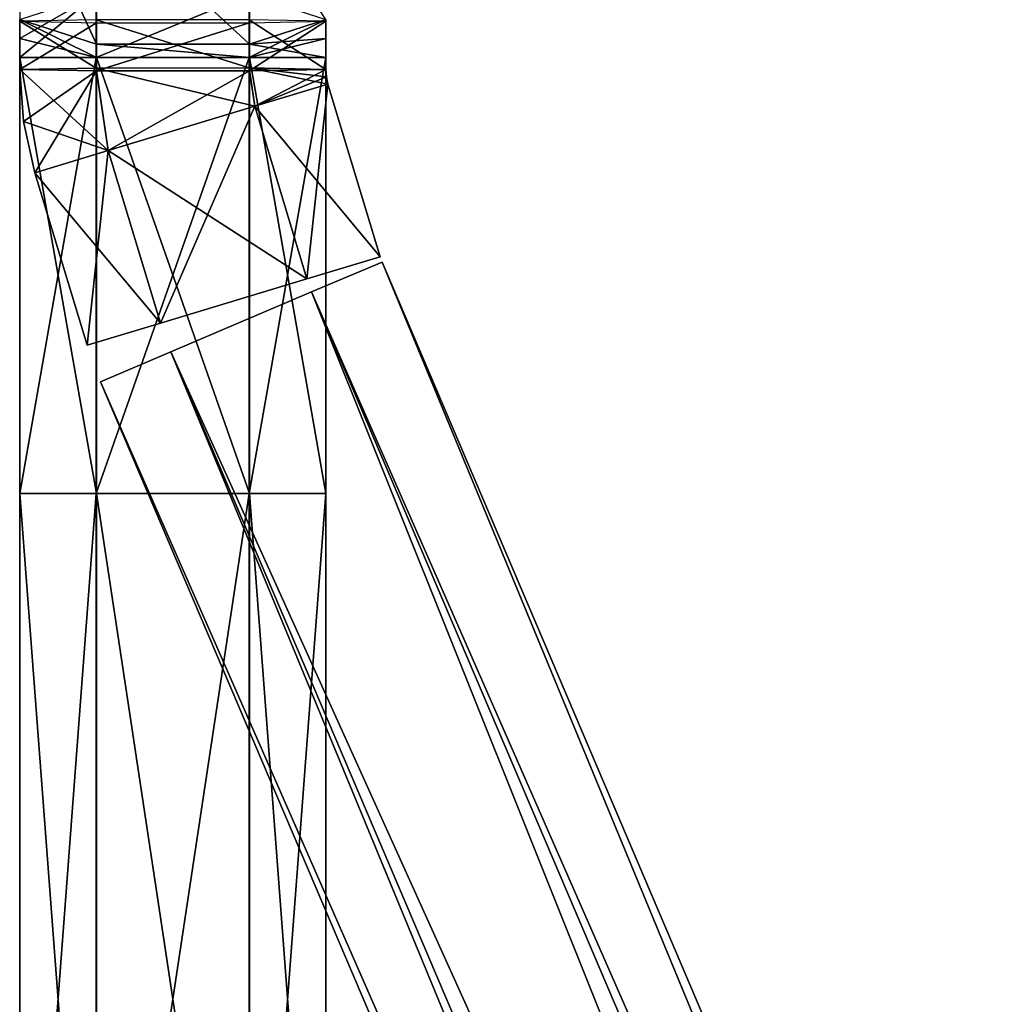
# Model space of a CAD drawing. Header units: millimetres. Extents: x -28.2 to 28.2, y -16.2 to 32.5.
# Tile 24 of 26: x 13 to 17.8, y 23 to 27.8. Entities that reach past the tile are written whole.
import ezdxf

# ---------------------------------------------------------------- set-up
doc = ezdxf.new("R2010")
doc.units = ezdxf.units.MM
doc.header["$LTSCALE"] = 101.851852
for name, color, linetype in [('332', 7, 'CONTINUOUS'), ('333', 7, 'CONTINUOUS'), ('334', 7, 'CONTINUOUS'), ('335', 7, 'CONTINUOUS'), ('336', 7, 'CONTINUOUS'), ('337', 7, 'CONTINUOUS'), ('338', 7, 'CONTINUOUS'), ('84', 7, 'CONTINUOUS'), ('85', 7, 'CONTINUOUS'), ('86', 7, 'CONTINUOUS'), ('87', 7, 'CONTINUOUS'), ('88', 7, 'CONTINUOUS'), ('89', 7, 'CONTINUOUS'), ('90', 7, 'CONTINUOUS'), ('91', 7, 'CONTINUOUS')]:
    doc.layers.add(name, color=color, linetype=linetype)

msp = doc.modelspace()

# ---------------------------------------------------------------- linework, layer by layer
at = {"layer": '332', "linetype": 'Continuous'}
for points in [[(13, 28.5381, -2.3484), (13.376, 27.721, -1.8437), (13.376, 28.4166, -1.711), (13, 28.5381, -2.3484)], [(13, 28.5381, -2.3484), (13, 27.8426, -2.4811), (13.376, 27.721, -1.8437), (13, 28.5381, -2.3484)], [(13.376, 28.4166, -1.711), (14.126, 27.7213, -1.8449), (14.126, 28.4168, -1.7122), (13.376, 28.4166, -1.711)], [(13.376, 27.721, -1.8437), (14.126, 27.7213, -1.8449), (13.376, 28.4166, -1.711), (13.376, 27.721, -1.8437)], [(14.126, 27.7213, -1.8449), (14.5, 27.8431, -2.4835), (14.126, 28.4168, -1.7122), (14.126, 27.7213, -1.8449)]]:
    msp.add_3dface(points, dxfattribs=at)
at = {"layer": '333', "linetype": 'Continuous'}
for points in [[(13, 27.8426, -2.4811), (13.374, 27.9644, -3.1197), (13, 27.7495, -2.4944), (13, 27.8426, -2.4811)], [(13, 27.7495, -2.4944), (13.374, 27.9644, -3.1197), (13, 27.6555, -2.4988), (13, 27.7495, -2.4944)], [(13, 27.6555, -2.4988), (13.374, 27.9644, -3.1197), (13.374, 27.6555, -3.1489), (13, 27.6555, -2.4988)], [(13.374, 27.9644, -3.1197), (14.124, 27.9647, -3.1209), (13.374, 27.6555, -3.1489), (13.374, 27.9644, -3.1197)], [(13.374, 27.6555, -3.1489), (14.124, 27.9647, -3.1209), (14.124, 27.6555, -3.1501), (13.374, 27.6555, -3.1489)], [(14.124, 27.9647, -3.1209), (14.5, 27.8431, -2.4835), (14.124, 27.6555, -3.1501), (14.124, 27.9647, -3.1209)], [(14.124, 27.6555, -3.1501), (14.5, 27.8431, -2.4835), (14.5, 27.7497, -2.4968), (14.124, 27.6555, -3.1501)], [(14.5, 27.6555, -2.5012), (14.124, 27.6555, -3.1501), (14.5, 27.7497, -2.4968), (14.5, 27.6555, -2.5012)]]:
    msp.add_3dface(points, dxfattribs=at)
at = {"layer": '334', "linetype": 'Continuous'}
for points in [[(13.376, 27.721, -1.8437), (13, 27.8426, -2.4811), (13.376, 27.6555, -1.8499), (13.376, 27.721, -1.8437)], [(13, 27.8426, -2.4811), (13, 27.7495, -2.4944), (13.376, 27.6555, -1.8499), (13, 27.8426, -2.4811)], [(14.5, 27.8431, -2.4835), (14.126, 27.7213, -1.8449), (14.5, 27.7497, -2.4968), (14.5, 27.8431, -2.4835)], [(13, 27.7495, -2.4944), (13, 27.6555, -2.4988), (13.376, 27.6555, -1.8499), (13, 27.7495, -2.4944)], [(14.126, 27.7213, -1.8449), (13.376, 27.721, -1.8437), (14.126, 27.6555, -1.8511), (14.126, 27.7213, -1.8449)], [(14.126, 27.6555, -1.8511), (13.376, 27.721, -1.8437), (13.376, 27.6555, -1.8499), (14.126, 27.6555, -1.8511)], [(14.126, 27.7213, -1.8449), (14.5, 27.6555, -2.5012), (14.5, 27.7497, -2.4968), (14.126, 27.7213, -1.8449)], [(14.5, 27.6555, -2.5012), (14.126, 27.7213, -1.8449), (14.126, 27.6555, -1.8511), (14.5, 27.6555, -2.5012)]]:
    msp.add_3dface(points, dxfattribs=at)
at = {"layer": '335', "linetype": 'Continuous'}
for points in [[(13, 27.6555, -2.4988), (13.374, 27.6555, -3.1489), (13, 25.518, -2.4988), (13, 27.6555, -2.4988)], [(13, 25.518, -2.4988), (13.374, 27.6555, -3.1489), (13.374, 25.518, -3.1489), (13, 25.518, -2.4988)], [(13.374, 27.6555, -3.1489), (14.124, 27.6555, -3.1501), (13.374, 25.518, -3.1489), (13.374, 27.6555, -3.1489)], [(13.374, 25.518, -3.1489), (14.124, 27.6555, -3.1501), (14.124, 25.518, -3.1501), (13.374, 25.518, -3.1489)], [(14.124, 27.6555, -3.1501), (14.5, 27.6555, -2.5012), (14.124, 25.518, -3.1501), (14.124, 27.6555, -3.1501)], [(14.124, 25.518, -3.1501), (14.5, 27.6555, -2.5012), (14.5, 25.518, -2.5012), (14.124, 25.518, -3.1501)]]:
    msp.add_3dface(points, dxfattribs=at)
at = {"layer": '336', "linetype": 'Continuous'}
for points in [[(13, 27.6555, -2.4988), (13, 25.518, -2.4988), (13.376, 25.518, -1.8499), (13, 27.6555, -2.4988)], [(13.376, 27.6555, -1.8499), (13, 27.6555, -2.4988), (13.376, 25.518, -1.8499), (13.376, 27.6555, -1.8499)], [(14.126, 27.6555, -1.8511), (13.376, 27.6555, -1.8499), (14.126, 25.518, -1.8511), (14.126, 27.6555, -1.8511)], [(14.126, 25.518, -1.8511), (13.376, 27.6555, -1.8499), (13.376, 25.518, -1.8499), (14.126, 25.518, -1.8511)], [(14.5, 27.6555, -2.5012), (14.126, 27.6555, -1.8511), (14.5, 25.518, -2.5012), (14.5, 27.6555, -2.5012)], [(14.5, 25.518, -2.5012), (14.126, 27.6555, -1.8511), (14.126, 25.518, -1.8511), (14.5, 25.518, -2.5012)]]:
    msp.add_3dface(points, dxfattribs=at)
at = {"layer": '337', "linetype": 'Continuous'}
for points in [[(13, 20.55, -2.4988), (13.374, 25.518, -3.1489), (13.374, 20.55, -3.1489), (13, 20.55, -2.4988)], [(13, 25.518, -2.4988), (13.374, 25.518, -3.1489), (13, 20.55, -2.4988), (13, 25.518, -2.4988)], [(13.374, 20.55, -3.1489), (14.124, 25.518, -3.1501), (14.124, 20.55, -3.1501), (13.374, 20.55, -3.1489)], [(13.374, 25.518, -3.1489), (14.124, 25.518, -3.1501), (13.374, 20.55, -3.1489), (13.374, 25.518, -3.1489)], [(14.124, 25.518, -3.1501), (14.5, 25.518, -2.5012), (14.124, 20.55, -3.1501), (14.124, 25.518, -3.1501)], [(14.124, 20.55, -3.1501), (14.5, 25.518, -2.5012), (14.5, 20.55, -2.5012), (14.124, 20.55, -3.1501)]]:
    msp.add_3dface(points, dxfattribs=at)
at = {"layer": '338', "linetype": 'Continuous'}
for points in [[(13.376, 25.518, -1.8499), (13, 25.518, -2.4988), (13.376, 20.55, -1.8499), (13.376, 25.518, -1.8499)], [(13, 25.518, -2.4988), (13, 20.55, -2.4988), (13.376, 20.55, -1.8499), (13, 25.518, -2.4988)], [(14.126, 20.55, -1.8511), (13.376, 25.518, -1.8499), (13.376, 20.55, -1.8499), (14.126, 20.55, -1.8511)], [(14.126, 25.518, -1.8511), (13.376, 25.518, -1.8499), (14.126, 20.55, -1.8511), (14.126, 25.518, -1.8511)], [(14.5, 20.55, -2.5012), (14.126, 25.518, -1.8511), (14.126, 20.55, -1.8511), (14.5, 20.55, -2.5012)], [(14.5, 25.518, -2.5012), (14.126, 25.518, -1.8511), (14.5, 20.55, -2.5012), (14.5, 25.518, -2.5012)]]:
    msp.add_3dface(points, dxfattribs=at)
at = {"layer": '84', "linetype": 'Continuous'}
for points in [[(14.4306, 26.5067, 3.1495), (28.1901, -4.8551, 2.5), (14.7756, 26.6536, 2.5), (14.4306, 26.5067, 3.1495)], [(13.7405, 26.2129, 3.1495), (27.845, -5.002, 3.1495), (14.4306, 26.5067, 3.1495), (13.7405, 26.2129, 3.1495)], [(27.845, -5.002, 3.1495), (28.1901, -4.8551, 2.5), (14.4306, 26.5067, 3.1495), (27.845, -5.002, 3.1495)], [(13.3955, 26.066, 2.5), (27.155, -5.2958, 3.1495), (13.7405, 26.2129, 3.1495), (13.3955, 26.066, 2.5)], [(27.155, -5.2958, 3.1495), (27.845, -5.002, 3.1495), (13.7405, 26.2129, 3.1495), (27.155, -5.2958, 3.1495)], [(26.8099, -5.4427, 2.5), (27.155, -5.2958, 3.1495), (13.3955, 26.066, 2.5), (26.8099, -5.4427, 2.5)]]:
    msp.add_3dface(points, dxfattribs=at)
at = {"layer": '85', "linetype": 'Continuous'}
for points in [[(14.7756, 26.6536, 2.5), (27.845, -5.002, 1.8505), (14.4306, 26.5067, 1.8505), (14.7756, 26.6536, 2.5)], [(28.1901, -4.8551, 2.5), (27.845, -5.002, 1.8505), (14.7756, 26.6536, 2.5), (28.1901, -4.8551, 2.5)], [(14.4306, 26.5067, 1.8505), (27.155, -5.2958, 1.8505), (13.7405, 26.2129, 1.8505), (14.4306, 26.5067, 1.8505)], [(27.845, -5.002, 1.8505), (27.155, -5.2958, 1.8505), (14.4306, 26.5067, 1.8505), (27.845, -5.002, 1.8505)], [(26.8099, -5.4427, 2.5), (13.3955, 26.066, 2.5), (13.7405, 26.2129, 1.8505), (26.8099, -5.4427, 2.5)], [(27.155, -5.2958, 1.8505), (26.8099, -5.4427, 2.5), (13.7405, 26.2129, 1.8505), (27.155, -5.2958, 1.8505)]]:
    msp.add_3dface(points, dxfattribs=at)
at = {"layer": '86', "linetype": 'Continuous'}
for points in [[(14.5107, 27.5254, 2.5), (14.1517, 27.4169, 3.1495), (14.7663, 26.6793, 2.5), (14.5107, 27.5254, 2.5)], [(14.1517, 27.4169, 3.1495), (13.4338, 27.2, 3.1495), (14.4073, 26.5708, 3.1495), (14.1517, 27.4169, 3.1495)], [(14.7663, 26.6793, 2.5), (14.1517, 27.4169, 3.1495), (14.4073, 26.5708, 3.1495), (14.7663, 26.6793, 2.5)], [(13.4338, 27.2, 3.1495), (13.0748, 27.0916, 2.5), (13.6894, 26.3539, 3.1495), (13.4338, 27.2, 3.1495)], [(14.4073, 26.5708, 3.1495), (13.4338, 27.2, 3.1495), (13.6894, 26.3539, 3.1495), (14.4073, 26.5708, 3.1495)], [(13.0748, 27.0916, 2.5), (13.3304, 26.2455, 2.5), (13.6894, 26.3539, 3.1495), (13.0748, 27.0916, 2.5)]]:
    msp.add_3dface(points, dxfattribs=at)
at = {"layer": '87', "linetype": 'Continuous'}
for points in [[(14.1517, 27.4169, 1.8505), (14.5107, 27.5254, 2.5), (14.4073, 26.5708, 1.8505), (14.1517, 27.4169, 1.8505)], [(14.5107, 27.5254, 2.5), (14.7663, 26.6793, 2.5), (14.4073, 26.5708, 1.8505), (14.5107, 27.5254, 2.5)], [(13.4338, 27.2, 1.8505), (14.1517, 27.4169, 1.8505), (13.6894, 26.3539, 1.8505), (13.4338, 27.2, 1.8505)], [(13.6894, 26.3539, 1.8505), (14.1517, 27.4169, 1.8505), (14.4073, 26.5708, 1.8505), (13.6894, 26.3539, 1.8505)], [(13.3304, 26.2455, 2.5), (13.0748, 27.0916, 2.5), (13.4338, 27.2, 1.8505), (13.3304, 26.2455, 2.5)], [(13.3304, 26.2455, 2.5), (13.4338, 27.2, 1.8505), (13.6894, 26.3539, 1.8505), (13.3304, 26.2455, 2.5)]]:
    msp.add_3dface(points, dxfattribs=at)
at = {"layer": '88', "linetype": 'Continuous'}
for points in [[(13, 27.5978, 2.4972), (13.4338, 27.2, 3.1495), (13.374, 27.6048, 3.1473), (13, 27.5978, 2.4972)], [(13.0188, 27.342, 2.4993), (13.4338, 27.2, 3.1495), (13, 27.5978, 2.4972), (13.0188, 27.342, 2.4993)], [(13.374, 27.6048, 3.1473), (14.1517, 27.4169, 3.1495), (14.124, 27.6049, 3.1485), (13.374, 27.6048, 3.1473)], [(13.4338, 27.2, 3.1495), (14.1517, 27.4169, 3.1495), (13.374, 27.6048, 3.1473), (13.4338, 27.2, 3.1495)], [(14.124, 27.6049, 3.1485), (14.5107, 27.5254, 2.5), (14.5027, 27.5612, 2.4999), (14.124, 27.6049, 3.1485)], [(14.5, 27.5979, 2.4996), (14.124, 27.6049, 3.1485), (14.5027, 27.5612, 2.4999), (14.5, 27.5979, 2.4996)], [(14.1517, 27.4169, 3.1495), (14.5107, 27.5254, 2.5), (14.124, 27.6049, 3.1485), (14.1517, 27.4169, 3.1495)], [(13.0748, 27.0916, 2.5), (13.4338, 27.2, 3.1495), (13.0188, 27.342, 2.4993), (13.0748, 27.0916, 2.5)]]:
    msp.add_3dface(points, dxfattribs=at)
at = {"layer": '89', "linetype": 'Continuous'}
for points in [[(13.0188, 27.342, 2.4993), (13, 27.5978, 2.4972), (13.376, 27.5908, 1.8483), (13.0188, 27.342, 2.4993)], [(13.0748, 27.0916, 2.5), (13.0188, 27.342, 2.4993), (13.376, 27.5908, 1.8483), (13.0748, 27.0916, 2.5)], [(13.4338, 27.2, 1.8505), (13.0748, 27.0916, 2.5), (13.376, 27.5908, 1.8483), (13.4338, 27.2, 1.8505)], [(14.126, 27.5908, 1.8495), (13.4338, 27.2, 1.8505), (13.376, 27.5908, 1.8483), (14.126, 27.5908, 1.8495)], [(14.1517, 27.4169, 1.8505), (13.4338, 27.2, 1.8505), (14.126, 27.5908, 1.8495), (14.1517, 27.4169, 1.8505)], [(14.5, 27.5979, 2.4996), (14.1517, 27.4169, 1.8505), (14.126, 27.5908, 1.8495), (14.5, 27.5979, 2.4996)], [(14.1517, 27.4169, 1.8505), (14.5, 27.5979, 2.4996), (14.5027, 27.5612, 2.4999), (14.1517, 27.4169, 1.8505)], [(14.5107, 27.5254, 2.5), (14.1517, 27.4169, 1.8505), (14.5027, 27.5612, 2.4999), (14.5107, 27.5254, 2.5)]]:
    msp.add_3dface(points, dxfattribs=at)
at = {"layer": '90', "linetype": 'Continuous'}
for points in [[(13, 27.8337, 2.4947), (13.374, 27.6048, 3.1473), (13.374, 27.8407, 3.1447), (13, 27.8337, 2.4947)], [(13, 27.5978, 2.4972), (13.374, 27.6048, 3.1473), (13, 27.8337, 2.4947), (13, 27.5978, 2.4972)], [(13.374, 27.8407, 3.1447), (14.124, 27.6049, 3.1485), (14.124, 27.8407, 3.1459), (13.374, 27.8407, 3.1447)], [(13.374, 27.6048, 3.1473), (14.124, 27.6049, 3.1485), (13.374, 27.8407, 3.1447), (13.374, 27.6048, 3.1473)], [(14.124, 27.8407, 3.1459), (14.5, 27.5979, 2.4996), (14.5, 27.8337, 2.4971), (14.124, 27.8407, 3.1459)], [(14.124, 27.6049, 3.1485), (14.5, 27.5979, 2.4996), (14.124, 27.8407, 3.1459), (14.124, 27.6049, 3.1485)]]:
    msp.add_3dface(points, dxfattribs=at)
at = {"layer": '91', "linetype": 'Continuous'}
for points in [[(13, 27.5978, 2.4972), (13, 27.8337, 2.4947), (13.376, 27.8267, 1.8458), (13, 27.5978, 2.4972)], [(13.376, 27.5908, 1.8483), (13, 27.5978, 2.4972), (13.376, 27.8267, 1.8458), (13.376, 27.5908, 1.8483)], [(14.126, 27.8267, 1.847), (13.376, 27.5908, 1.8483), (13.376, 27.8267, 1.8458), (14.126, 27.8267, 1.847)], [(14.126, 27.5908, 1.8495), (13.376, 27.5908, 1.8483), (14.126, 27.8267, 1.847), (14.126, 27.5908, 1.8495)], [(14.5, 27.8337, 2.4971), (14.126, 27.5908, 1.8495), (14.126, 27.8267, 1.847), (14.5, 27.8337, 2.4971)], [(14.5, 27.5979, 2.4996), (14.126, 27.5908, 1.8495), (14.5, 27.8337, 2.4971), (14.5, 27.5979, 2.4996)]]:
    msp.add_3dface(points, dxfattribs=at)

doc.saveas('drawing.dxf')
